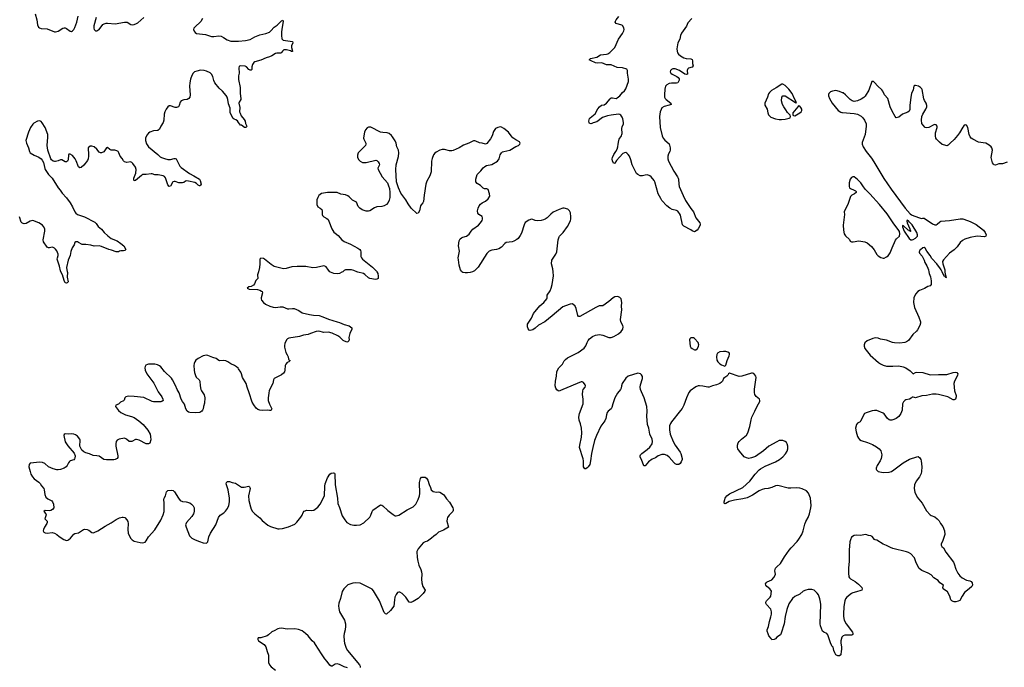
# Model space of a CAD drawing. Header units: inches. Extents: x 1649826 to 1814874, y 507393 to 641959.
# Tile 98 of 131: x 1766375 to 1782678, y 563451 to 574173. Entities that reach past the tile are written whole.
import ezdxf

# ---------------------------------------------------------------- set-up
doc = ezdxf.new("R2010")
doc.units = ezdxf.units.IN
doc.header["$MEASUREMENT"] = 0
for name, color, linetype in [('B7566', 7, 'Continuous'), ('B7567', 7, 'Continuous'), ('B7576', 7, 'Continuous'), ('B7577', 7, 'Continuous'), ('B7586', 7, 'Continuous'), ('B7587', 7, 'Continuous')]:
    doc.layers.add(name, color=color, linetype=linetype)

msp = doc.modelspace()

# ---------------------------------------------------------------- linework, layer by layer
at = {"layer": 'B7566', "color": 6}
for points, elevation in [([(1767163, 570000), (1767165, 569990), (1767163, 569910), (1767176, 569830), (1767163, 569817), (1767150, 569813), (1767130, 569817), (1767110, 569856), (1767081, 569950), (1767058, 570000)], 600), ([(1770000, 568390), (1769990, 568405), (1769967, 568427), (1769929, 568449), (1769873, 568473), (1769819, 568510), (1769790, 568522), (1769750, 568530), (1769687, 568527), (1769670, 568532), (1769630, 568561), (1769570, 568580), (1769490, 568615), (1769470, 568618), (1769410, 568607), (1769330, 568566), (1769290, 568536), (1769272, 568510), (1769262, 568478), (1769260, 568450), (1769262, 568370), (1769269, 568330), (1769283, 568283), (1769296, 568256), (1769346, 568210), (1769359, 568190), (1769363, 568110), (1769376, 568050), (1769386, 568026), (1769430, 567962), (1769443, 567910), (1769435, 567825), (1769419, 567770), (1769412, 567730), (1769402, 567710), (1769388, 567690), (1769355, 567670), (1769290, 567662), (1769190, 567669), (1769170, 567674), (1769148, 567690), (1769125, 567730), (1769105, 567805), (1769070, 567850), (1769050, 567888), (1769016, 567996), (1768982, 568050), (1768956, 568116), (1768907, 568210), (1768890, 568235), (1768770, 568350), (1768710, 568424), (1768690, 568440), (1768656, 568456), (1768610, 568468), (1768510, 568470), (1768490, 568466), (1768466, 568454), (1768451, 568429), (1768445, 568410), (1768450, 568370), (1768479, 568310), (1768594, 568154), (1768670, 568013), (1768730, 567930), (1768747, 567890), (1768748, 567870), (1768730, 567854), (1768710, 567847), (1768590, 567844), (1768569, 567849), (1768430, 567915), (1768270, 567936), (1768170, 567940), (1768130, 567926), (1768118, 567910), (1768105, 567875), (1768095, 567865), (1768042, 567838), (1768010, 567806), (1767965, 567790), (1767959, 567770), (1768010, 567700), (1768050, 567670), (1768125, 567630), (1768224, 567604), (1768270, 567585), (1768348, 567530), (1768418, 567470), (1768499, 567379), (1768534, 567310), (1768543, 567270), (1768545, 567215), (1768530, 567164), (1768509, 567151), (1768470, 567150), (1768355, 567210), (1768310, 567224), (1768290, 567222), (1768230, 567191), (1768210, 567187), (1768190, 567191), (1768143, 567230), (1768110, 567242), (1768023, 567230), (1767986, 567210), (1767973, 567190), (1767967, 567153), (1767965, 567110), (1767999, 566950), (1767998, 566922), (1767990, 566910), (1767954, 566890), (1767935, 566885), (1767810, 566883), (1767770, 566893), (1767690, 566944), (1767650, 566953), (1767590, 566955), (1767530, 566985), (1767470, 567003), (1767438, 567018), (1767406, 567046), (1767379, 567090), (1767373, 567113), (1767374, 567210), (1767370, 567229), (1767330, 567278), (1767301, 567301), (1767271, 567311), (1767230, 567314), (1767190, 567311), (1767130, 567317), (1767113, 567307), (1767103, 567290), (1767130, 567184), (1767170, 567117), (1767276, 566996), (1767295, 566950), (1767290, 566914), (1767280, 566900), (1767270, 566888), (1767211, 566869), (1767200, 566860), (1767183, 566837), (1767163, 566790), (1767146, 566770), (1767110, 566746), (1767050, 566724), (1767010, 566719), (1766990, 566721), (1766930, 566735), (1766850, 566767), (1766790, 566825), (1766750, 566843), (1766710, 566847), (1766550, 566832), (1766531, 566810), (1766527, 566770), (1766546, 566690), (1766561, 566650), (1766586, 566606), (1766612, 566570), (1766690, 566514), (1766711, 566491), (1766734, 566454), (1766772, 566410), (1766778, 566390), (1766789, 566311), (1766809, 566270), (1766840, 566240), (1766906, 566206), (1766920, 566190), (1766934, 566154), (1766938, 566090), (1766918, 566062), (1766890, 566046), (1766870, 566042), (1766796, 566044), (1766775, 566030), (1766809, 565990), (1766814, 565974), (1766791, 565910), (1766827, 565870), (1766831, 565850), (1766825, 565830), (1766788, 565772), (1766768, 565730), (1766764, 565710), (1766776, 565690), (1766799, 565679), (1766830, 565672), (1766910, 565681), (1766950, 565672), (1766990, 565650), (1767030, 565615), (1767107, 565567), (1767150, 565552), (1767170, 565555), (1767190, 565565), (1767218, 565590), (1767270, 565656), (1767290, 565666), (1767350, 565676), (1767430, 565731), (1767450, 565736), (1767492, 565732), (1767520, 565720), (1767570, 565683), (1767590, 565679), (1767610, 565682), (1767671, 565709), (1767790, 565787), (1767890, 565843), (1767970, 565900), (1768030, 565926), (1768070, 565939), (1768090, 565939), (1768117, 565930), (1768151, 565890), (1768164, 565864), (1768170, 565830), (1768168, 565730), (1768173, 565673), (1768210, 565587), (1768239, 565559), (1768270, 565540), (1768370, 565515), (1768410, 565510), (1768450, 565524), (1768470, 565546), (1768507, 565613), (1768610, 565724), (1768710, 565886), (1768750, 565974), (1768766, 566030), (1768769, 566169), (1768764, 566230), (1768768, 566250), (1768788, 566292), (1768807, 566353), (1768830, 566380), (1768890, 566383), (1768916, 566376), (1768937, 566357), (1769002, 566250), (1769033, 566213), (1769070, 566197), (1769130, 566189), (1769190, 566172), (1769221, 566150), (1769245, 566125), (1769262, 566090), (1769265, 566070), (1769264, 566036), (1769257, 566010), (1769250, 565989), (1769226, 565950), (1769136, 565850), (1769122, 565810), (1769129, 565770), (1769189, 565629), (1769206, 565606), (1769227, 565587), (1769279, 565559), (1769351, 565531), (1769414, 565510), (1769470, 565505), (1769492, 565528), (1769509, 565610), (1769533, 565670), (1769624, 565810), (1769664, 565930), (1769692, 565968), (1769753, 566007), (1769785, 566035), (1769818, 566082), (1769839, 566130), (1769851, 566189), (1769850, 566250), (1769826, 566390), (1769797, 566470), (1769794, 566490), (1769798, 566510), (1769813, 566527), (1769850, 566529), (1769892, 566512), (1769950, 566500), (1770000, 566467)], 700)]:
    msp.add_lwpolyline(points, dxfattribs=dict(at, elevation=elevation))
at = {"layer": 'B7567', "color": 6, "elevation": 600}
for points in [[(1766633, 574270), (1766657, 574170), (1766670, 574090), (1766688, 574050), (1766700, 574040), (1766730, 574029), (1766830, 574019), (1766950, 573971), (1766970, 573971), (1767010, 573984), (1767090, 574030), (1767110, 574036), (1767130, 574036), (1767150, 574029), (1767210, 573985), (1767230, 573979), (1767250, 573988), (1767270, 574010), (1767290, 574046), (1767319, 574130), (1767345, 574230)], [(1767642, 574210), (1767605, 574070), (1767605, 574030), (1767610, 574011), (1767630, 573989), (1767650, 573989), (1767670, 573998), (1767690, 574013), (1767749, 574091), (1767773, 574107), (1767805, 574115), (1767830, 574117), (1767955, 574105), (1768110, 574133), (1768134, 574134), (1768156, 574130), (1768215, 574095), (1768248, 574088), (1768270, 574091), (1768310, 574108), (1768330, 574123), (1768430, 574209)], [(1769399, 574190), (1769375, 574145), (1769273, 574050), (1769260, 574030), (1769255, 574010), (1769262, 573982), (1769279, 573959), (1769305, 573945), (1769450, 573929), (1769550, 573896), (1769590, 573892), (1769670, 573904), (1769710, 573899), (1769750, 573879), (1769810, 573841), (1769870, 573820), (1769910, 573816), (1769984, 573816), (1770000, 573818)], [(1770000, 572470), (1769979, 572499), (1769956, 572516), (1769926, 572526), (1769910, 572539), (1769862, 572630), (1769860, 572710), (1769830, 572781), (1769820, 572850), (1769809, 572890), (1769795, 572915), (1769735, 572990), (1769680, 573040), (1769607, 573127), (1769587, 573167), (1769570, 573235), (1769553, 573272), (1769530, 573291), (1769470, 573321), (1769429, 573331), (1769370, 573335), (1769310, 573322), (1769270, 573307), (1769248, 573290), (1769223, 573250), (1769204, 573190), (1769191, 573129), (1769187, 573070), (1769199, 572930), (1769190, 572890), (1769177, 572870), (1769150, 572853), (1769090, 572846), (1769050, 572830), (1769034, 572806), (1769015, 572750), (1769002, 572730), (1768990, 572722), (1768970, 572717), (1768950, 572719), (1768870, 572748), (1768850, 572746), (1768830, 572732), (1768798, 572690), (1768779, 572650), (1768769, 572611), (1768761, 572510), (1768751, 572470), (1768714, 572410), (1768690, 572360), (1768660, 572340), (1768590, 572333), (1768530, 572310), (1768505, 572295), (1768479, 572261), (1768458, 572210), (1768456, 572170), (1768475, 572115), (1768507, 572070), (1768663, 571943), (1768703, 571903), (1768721, 571890), (1768770, 571873), (1768830, 571859), (1768870, 571859), (1768930, 571874), (1768950, 571874), (1768967, 571867), (1769029, 571750), (1769050, 571725), (1769184, 571624), (1769259, 571590), (1769351, 571530), (1769363, 571510), (1769378, 571450), (1769370, 571434), (1769356, 571424), (1769350, 571423), (1769330, 571432), (1769302, 571462), (1769275, 571475), (1769170, 571500), (1769137, 571503), (1769121, 571499), (1769090, 571477), (1769070, 571470), (1769010, 571473), (1768950, 571494), (1768930, 571495), (1768910, 571486), (1768903, 571477), (1768870, 571416), (1768850, 571411), (1768830, 571438), (1768790, 571553), (1768770, 571578), (1768749, 571589), (1768670, 571606), (1768610, 571606), (1768570, 571621), (1768550, 571623), (1768470, 571609), (1768410, 571607), (1768390, 571594), (1768290, 571508), (1768270, 571506), (1768265, 571525), (1768267, 571550), (1768295, 571630), (1768302, 571690), (1768291, 571730), (1768249, 571790), (1768230, 571809), (1768210, 571817), (1768150, 571807), (1768110, 571819), (1768094, 571834), (1768070, 571876), (1768036, 571916), (1768016, 571970), (1768003, 571990), (1767982, 572002), (1767950, 572011), (1767890, 572011), (1767865, 572025), (1767830, 572059), (1767810, 572049), (1767770, 571987), (1767730, 571966), (1767710, 571966), (1767690, 571978), (1767650, 572030), (1767610, 572066), (1767570, 572081), (1767541, 572079), (1767511, 572049), (1767508, 572010), (1767514, 571974), (1767514, 571914), (1767508, 571870), (1767498, 571841), (1767436, 571764), (1767390, 571725), (1767370, 571722), (1767350, 571738), (1767310, 571838), (1767292, 571870), (1767250, 571922), (1767210, 571946), (1767190, 571946), (1767183, 571937), (1767176, 571850), (1767167, 571833), (1767150, 571820), (1767130, 571821), (1767070, 571854), (1767050, 571853), (1767010, 571834), (1766970, 571825), (1766950, 571825), (1766930, 571831), (1766902, 571850), (1766890, 571870), (1766841, 572010), (1766830, 572090), (1766841, 572230), (1766839, 572270), (1766795, 572390), (1766747, 572467), (1766730, 572487), (1766710, 572496), (1766670, 572490), (1766610, 572458), (1766590, 572442), (1766553, 572387), (1766520, 572310), (1766479, 572170), (1766487, 572130), (1766520, 572050), (1766537, 571990), (1766550, 571970), (1766613, 571930), (1766690, 571898), (1766729, 571869), (1766749, 571849), (1766769, 571809), (1766789, 571710), (1766798, 571690), (1766852, 571610), (1766912, 571550), (1767009, 571390), (1767044, 571350), (1767080, 571300), (1767150, 571226), (1767210, 571142), (1767250, 571076), (1767288, 570990), (1767302, 570970), (1767330, 570949), (1767450, 570908), (1767618, 570818), (1767639, 570799), (1767673, 570750), (1767727, 570707), (1767771, 570650), (1767833, 570593), (1767890, 570551), (1767990, 570509), (1768052, 570470), (1768101, 570430), (1768131, 570370), (1768116, 570350), (1768096, 570344), (1768050, 570348), (1768030, 570343), (1768009, 570331), (1767970, 570331), (1767897, 570357), (1767848, 570370), (1767730, 570417), (1767690, 570428), (1767610, 570424), (1767550, 570442), (1767470, 570453), (1767430, 570450), (1767410, 570453), (1767350, 570486), (1767330, 570493), (1767306, 570494), (1767290, 570482), (1767275, 570445), (1767245, 570395), (1767223, 570337), (1767208, 570270), (1767178, 570190), (1767151, 570070), (1767163, 570000)], [(1770000, 573242), (1769995, 573210), (1770000, 573183)], [(1767058, 570000), (1767050, 570016), (1767035, 570090), (1767001, 570190), (1766996, 570210), (1766999, 570230), (1767014, 570270), (1767014, 570290), (1766990, 570346), (1766970, 570374), (1766950, 570392), (1766930, 570403), (1766910, 570405), (1766870, 570397), (1766850, 570398), (1766830, 570406), (1766770, 570496), (1766766, 570530), (1766793, 570670), (1766790, 570710), (1766771, 570750), (1766750, 570772), (1766692, 570812), (1766590, 570846), (1766550, 570836), (1766480, 570800), (1766450, 570794), (1766430, 570796), (1766410, 570808), (1766400, 570820), (1766370, 570910)]]:
    msp.add_lwpolyline(points, dxfattribs=at)
at = {"layer": 'B7576', "color": 6, "elevation": 700}
for points in [[(1770327, 570000), (1770315, 569950), (1770319, 569890), (1770286, 569854), (1770261, 569799), (1770245, 569775), (1770210, 569755), (1770171, 569749), (1770142, 569730), (1770174, 569710), (1770310, 569704), (1770353, 569693), (1770380, 569680), (1770390, 569670), (1770394, 569650), (1770371, 569570), (1770372, 569550), (1770378, 569530), (1770410, 569490), (1770443, 569463), (1770516, 569430), (1770570, 569414), (1770610, 569410), (1770690, 569419), (1770730, 569417), (1770810, 569386), (1770830, 569383), (1770890, 569393), (1770920, 569390), (1770997, 569357), (1771050, 569320), (1771172, 569292), (1771242, 569282), (1771335, 569275), (1771395, 569255), (1771490, 569213), (1771630, 569169), (1771670, 569162), (1771750, 569126), (1771830, 569103), (1771853, 569090), (1771873, 569070), (1771873, 569050), (1771841, 568979), (1771827, 568910), (1771828, 568870), (1771824, 568856), (1771810, 568837), (1771790, 568835), (1771730, 568860), (1771674, 568914), (1771640, 568940), (1771550, 568985), (1771490, 569002), (1771410, 568996), (1771330, 569015), (1771282, 569010), (1771190, 568975), (1771150, 568963), (1771076, 568950), (1771010, 568926), (1770830, 568898), (1770807, 568890), (1770790, 568870), (1770766, 568810), (1770760, 568780), (1770761, 568750), (1770784, 568664), (1770806, 568626), (1770819, 568590), (1770825, 568550), (1770830, 568542), (1770852, 568530), (1770832, 568510), (1770802, 568498), (1770779, 568470), (1770773, 568447), (1770766, 568370), (1770757, 568343), (1770741, 568319), (1770710, 568294), (1770610, 568245), (1770590, 568230), (1770577, 568210), (1770565, 568150), (1770508, 568032), (1770499, 567990), (1770489, 567910), (1770489, 567870), (1770509, 567809), (1770549, 567730), (1770539, 567710), (1770530, 567704), (1770510, 567702), (1770470, 567707), (1770390, 567702), (1770350, 567707), (1770319, 567719), (1770290, 567741), (1770250, 567795), (1770223, 567843), (1770177, 567997), (1770139, 568090), (1770122, 568150), (1770063, 568250), (1770048, 568310), (1770036, 568336), (1770000, 568390)], [(1771723, 570000), (1771711, 569990), (1771670, 569970), (1771630, 569964), (1771578, 569970), (1771521, 569990), (1771511, 570000)], [(1772288, 570000), (1772304, 569970), (1772312, 569928), (1772310, 569890), (1772290, 569876), (1772269, 569871), (1772170, 569888), (1772150, 569897), (1772092, 569952), (1772068, 569968), (1771974, 569994), (1771958, 570000)], [(1773870, 570000), (1773832, 569988), (1773790, 569980), (1773750, 569979), (1773710, 569988), (1773697, 570000)], [(1780000, 563960), (1779989, 563951), (1779972, 563890), (1779970, 563850), (1779980, 563790), (1779982, 563750), (1779975, 563710), (1779974, 563666), (1779970, 563658), (1779950, 563642), (1779923, 563643), (1779890, 563655), (1779870, 563689), (1779855, 563730), (1779845, 563785), (1779830, 563797), (1779817, 563817), (1779798, 563858), (1779758, 563990), (1779741, 564010), (1779690, 564030), (1779666, 564050), (1779635, 564135), (1779628, 564170), (1779638, 564490), (1779636, 564530), (1779624, 564584), (1779602, 564650), (1779580, 564680), (1779530, 564726), (1779490, 564740), (1779430, 564741), (1779390, 564730), (1779350, 564709), (1779290, 564664), (1779210, 564625), (1779170, 564590), (1779110, 564500), (1779076, 564410), (1779050, 564290), (1779032, 564168), (1778986, 564014), (1778970, 563989), (1778911, 563949), (1778890, 563922), (1778870, 563909), (1778830, 563908), (1778818, 563930), (1778778, 563970), (1778770, 564006), (1778749, 564050), (1778749, 564070), (1778772, 564128), (1778790, 564211), (1778815, 564285), (1778823, 564330), (1778823, 564370), (1778811, 564411), (1778741, 564490), (1778732, 564510), (1778730, 564530), (1778741, 564550), (1778800, 564610), (1778810, 564630), (1778822, 564710), (1778813, 564730), (1778794, 564750), (1778747, 564790), (1778732, 564810), (1778726, 564834), (1778734, 564850), (1778750, 564864), (1778830, 564899), (1778864, 564936), (1778886, 564974), (1778888, 564992), (1778880, 565050), (1778890, 565090), (1778910, 565116), (1778973, 565170), (1779041, 565279), (1779118, 565390), (1779150, 565431), (1779250, 565534), (1779276, 565570), (1779324, 565650), (1779349, 565710), (1779377, 565823), (1779394, 565866), (1779431, 565930), (1779454, 565990), (1779477, 566090), (1779482, 566130), (1779467, 566250), (1779434, 566334), (1779403, 566370), (1779330, 566407), (1779290, 566419), (1779244, 566424), (1779145, 566415), (1779097, 566417), (1778930, 566459), (1778890, 566455), (1778830, 566430), (1778770, 566412), (1778710, 566405), (1778667, 566393), (1778620, 566370), (1778510, 566299), (1778421, 566259), (1778350, 566242), (1778210, 566220), (1778125, 566195), (1778070, 566161), (1778050, 566158), (1778042, 566170), (1778039, 566190), (1778052, 566228), (1778055, 566250), (1778065, 566270), (1778085, 566290), (1778130, 566322), (1778351, 566429), (1778465, 566530), (1778554, 566646), (1778621, 566719), (1778642, 566738), (1778721, 566779), (1778889, 566850), (1778955, 566890), (1779010, 566936), (1779055, 566985), (1779083, 567030), (1779095, 567065), (1779093, 567113), (1779082, 567150), (1779070, 567170), (1779049, 567189), (1779010, 567205), (1778950, 567203), (1778910, 567185), (1778778, 567110), (1778690, 567033), (1778560, 566940), (1778490, 566916), (1778450, 566910), (1778410, 566916), (1778370, 566936), (1778291, 567030), (1778267, 567070), (1778260, 567090), (1778263, 567130), (1778274, 567166), (1778288, 567190), (1778325, 567230), (1778410, 567295), (1778434, 567330), (1778464, 567436), (1778484, 567550), (1778496, 567590), (1778550, 567690), (1778587, 567773), (1778631, 567850), (1778631, 567870), (1778622, 567890), (1778570, 567936), (1778550, 567970), (1778540, 568000), (1778542, 568058), (1778570, 568250), (1778566, 568270), (1778550, 568295), (1778530, 568313), (1778510, 568319), (1778490, 568318), (1778331, 568269), (1778290, 568266), (1778130, 568321), (1778111, 568309), (1778103, 568290), (1778083, 568270), (1778050, 568249), (1778031, 568230), (1778013, 568190), (1777995, 568170), (1777968, 568152), (1777914, 568126), (1777848, 568112), (1777790, 568089), (1777770, 568086), (1777686, 568106), (1777630, 568111), (1777610, 568108), (1777570, 568092), (1777479, 568030), (1777457, 568003), (1777416, 567910), (1777370, 567790), (1777342, 567738), (1777318, 567702), (1777165, 567515), (1777150, 567489), (1777133, 567447), (1777136, 567384), (1777146, 567310), (1777195, 567190), (1777227, 567127), (1777310, 567013), (1777321, 566990), (1777343, 566910), (1777342, 566890), (1777330, 566853), (1777310, 566824), (1777290, 566809), (1777270, 566806), (1777250, 566810), (1777230, 566819), (1777210, 566836), (1777130, 566929), (1777098, 566958), (1777050, 566976), (1777010, 566975), (1776947, 566953), (1776902, 566918), (1776850, 566897), (1776785, 566850), (1776730, 566788), (1776710, 566784), (1776670, 566890), (1776649, 566930), (1776647, 566950), (1776656, 566970), (1776675, 566990), (1776765, 567055), (1776810, 567095), (1776846, 567150), (1776855, 567190), (1776849, 567230), (1776810, 567310), (1776793, 567410), (1776772, 567470), (1776759, 567610), (1776766, 567690), (1776758, 567770), (1776717, 567910), (1776669, 568009), (1776655, 568050), (1776651, 568090), (1776653, 568130), (1776685, 568230), (1776685, 568265), (1776670, 568294), (1776654, 568310), (1776610, 568322), (1776450, 568269), (1776410, 568240), (1776349, 568150), (1776337, 568110), (1776335, 568070), (1776324, 568050), (1776274, 567990), (1776230, 567910), (1776195, 567810), (1776182, 567750), (1776170, 567730), (1776120, 567690), (1776104, 567670), (1776089, 567630), (1776078, 567570), (1776065, 567530), (1775999, 567441), (1775924, 567290), (1775892, 567208), (1775863, 567090), (1775842, 566990), (1775827, 566870), (1775813, 566807), (1775790, 566770), (1775770, 566753), (1775750, 566739), (1775730, 566739), (1775709, 566769), (1775708, 566870), (1775704, 566904), (1775646, 567090), (1775648, 567130), (1775679, 567261), (1775684, 567330), (1775675, 567410), (1775659, 567479), (1775636, 567544), (1775632, 567590), (1775643, 567650), (1775703, 567810), (1775705, 567890), (1775695, 567970), (1775698, 568030), (1775706, 568050), (1775740, 568090), (1775746, 568110), (1775740, 568130), (1775710, 568164), (1775690, 568177), (1775670, 568178), (1775368, 568052), (1775330, 568031), (1775310, 568024), (1775290, 568027), (1775270, 568042), (1775251, 568070), (1775243, 568110), (1775245, 568190), (1775261, 568270), (1775270, 568350), (1775302, 568410), (1775360, 568470), (1775393, 568527), (1775410, 568547), (1775447, 568573), (1775620, 568660), (1775724, 568736), (1775749, 568771), (1775770, 568829), (1775790, 568863), (1775812, 568890), (1775861, 568930), (1775910, 568951), (1775978, 568958), (1776030, 568950), (1776130, 568913), (1776170, 568913), (1776210, 568925), (1776290, 568970), (1776334, 569010), (1776362, 569050), (1776368, 569090), (1776363, 569110), (1776331, 569170), (1776323, 569210), (1776343, 569370), (1776341, 569430), (1776345, 569490), (1776334, 569550), (1776314, 569574), (1776290, 569586), (1776270, 569590), (1776230, 569586), (1776202, 569570), (1776130, 569505), (1776030, 569435), (1775970, 569434), (1775914, 569410), (1775650, 569258), (1775630, 569260), (1775614, 569274), (1775590, 569390), (1775572, 569432), (1775530, 569470), (1775490, 569464), (1775410, 569437), (1775370, 569416), (1775193, 569267), (1775070, 569172), (1774965, 569115), (1774910, 569065), (1774870, 569037), (1774830, 569025), (1774812, 569032), (1774792, 569052), (1774782, 569090), (1774785, 569130), (1774793, 569150), (1774850, 569233), (1774883, 569310), (1774990, 569437), (1775053, 569490), (1775101, 569550), (1775110, 569570), (1775110, 569610), (1775157, 569683), (1775176, 569730), (1775194, 569790), (1775211, 569930), (1775206, 570000)], [(1770000, 566467), (1770050, 566433), (1770090, 566432), (1770168, 566448), (1770181, 566441), (1770188, 566430), (1770190, 566410), (1770163, 566290), (1770168, 566210), (1770196, 566110), (1770210, 566070), (1770232, 566030), (1770270, 565990), (1770350, 565926), (1770390, 565879), (1770483, 565803), (1770530, 565781), (1770650, 565744), (1770670, 565742), (1770728, 565750), (1770826, 565774), (1770930, 565822), (1770966, 565854), (1771030, 565938), (1771050, 565970), (1771066, 566014), (1771087, 566033), (1771130, 566052), (1771210, 566046), (1771247, 566053), (1771290, 566083), (1771310, 566103), (1771349, 566151), (1771424, 566290), (1771427, 566447), (1771434, 566490), (1771470, 566585), (1771510, 566647), (1771530, 566666), (1771570, 566671), (1771585, 566665), (1771594, 566654), (1771597, 566470), (1771635, 566250), (1771642, 566162), (1771670, 566097), (1771717, 565957), (1771756, 565890), (1771790, 565850), (1771855, 565815), (1771910, 565804), (1771950, 565804), (1772010, 565812), (1772075, 565845), (1772170, 565936), (1772190, 565970), (1772210, 566030), (1772223, 566050), (1772350, 566139), (1772370, 566136), (1772390, 566122), (1772470, 566045), (1772558, 565978), (1772590, 565959), (1772610, 565956), (1772650, 565968), (1772790, 566057), (1772890, 566110), (1772932, 566150), (1772973, 566230), (1772996, 566290), (1773003, 566330), (1772997, 566510), (1773010, 566578), (1773030, 566599), (1773070, 566601), (1773090, 566596), (1773110, 566584), (1773134, 566550), (1773157, 566477), (1773177, 566430), (1773187, 566387), (1773223, 566363), (1773250, 566353), (1773270, 566351), (1773310, 566355), (1773330, 566352), (1773390, 566310), (1773411, 566291), (1773441, 566241), (1773490, 566183), (1773547, 566090), (1773554, 566066), (1773553, 566047), (1773546, 566030), (1773487, 565970), (1773459, 565930), (1773452, 565910), (1773448, 565870), (1773476, 565770), (1773390, 565721), (1773310, 565690), (1773272, 565650), (1773230, 565621), (1773194, 565586), (1773150, 565554), (1773130, 565540), (1773090, 565527), (1773056, 565510), (1772972, 565410), (1772950, 565370), (1772955, 565270), (1772965, 565210), (1772983, 565143), (1773015, 565070), (1773027, 565030), (1773032, 564990), (1773028, 564910), (1773035, 564850), (1773052, 564790), (1773088, 564730), (1773085, 564710), (1773054, 564670), (1772972, 564588), (1772890, 564538), (1772850, 564523), (1772826, 564530), (1772771, 564610), (1772710, 564674), (1772670, 564696), (1772650, 564697), (1772631, 564689), (1772606, 564654), (1772588, 564611), (1772580, 564570), (1772570, 564464), (1772514, 564390), (1772450, 564329), (1772430, 564335), (1772410, 564357), (1772368, 564470), (1772332, 564552), (1772234, 564714), (1772210, 564744), (1772190, 564758), (1772010, 564842), (1771930, 564850), (1771890, 564846), (1771810, 564814), (1771741, 564750), (1771716, 564704), (1771689, 564591), (1771658, 564510), (1771652, 564470), (1771657, 564423), (1771670, 564370), (1771751, 564231), (1771769, 564170), (1771771, 564131), (1771766, 564070), (1771749, 564010), (1771744, 563970), (1771745, 563890), (1771753, 563850), (1771781, 563770), (1771805, 563730), (1772001, 563490), (1772010, 563470), (1772010, 563450)], [(1771803, 563443), (1771750, 563456), (1771670, 563497), (1771630, 563509), (1771596, 563504), (1771550, 563472), (1771530, 563469), (1771510, 563484), (1771468, 563548), (1771428, 563590), (1771370, 563672), (1771274, 563830), (1771254, 563854), (1771216, 563890), (1771150, 563970), (1771106, 564010), (1771050, 564053), (1770990, 564077), (1770930, 564088), (1770803, 564083), (1770710, 564097), (1770670, 564095), (1770650, 564088), (1770590, 564052), (1770550, 564036), (1770497, 563990), (1770470, 563972), (1770370, 563938), (1770323, 563937), (1770318, 563930), (1770316, 563910), (1770327, 563890), (1770423, 563830), (1770450, 563791), (1770471, 563711), (1770493, 563650), (1770492, 563532), (1770509, 563489), (1770538, 563458), (1770610, 563405)]]:
    msp.add_lwpolyline(points, dxfattribs=at)
for points in [[(1777530, 568905), (1777490, 568904), (1777471, 568890), (1777463, 568870), (1777474, 568770), (1777490, 568743), (1777510, 568728), (1777548, 568708), (1777570, 568705), (1777599, 568730), (1777615, 568765), (1777618, 568790), (1777610, 568829), (1777550, 568894)], [(1778030, 568681), (1777970, 568674), (1777930, 568651), (1777916, 568630), (1777910, 568590), (1777918, 568538), (1777935, 568510), (1777970, 568475), (1777998, 568458), (1778050, 568437), (1778070, 568451), (1778087, 568530), (1778123, 568610), (1778128, 568630), (1778128, 568650), (1778103, 568670), (1778070, 568678)]]:
    msp.add_lwpolyline(points, close=True, dxfattribs=at)
at = {"layer": 'B7577', "color": 6}
for points, elevation in [([(1777502, 574190), (1777438, 574122), (1777415, 574065), (1777331, 573950), (1777317, 573910), (1777307, 573853), (1777273, 573790), (1777257, 573690), (1777259, 573650), (1777266, 573626), (1777283, 573603), (1777315, 573575), (1777370, 573542), (1777410, 573532), (1777485, 573525), (1777511, 573511), (1777516, 573490), (1777514, 573450), (1777526, 573410), (1777510, 573387), (1777450, 573370), (1777439, 573361), (1777430, 573350), (1777428, 573332), (1777430, 573270), (1777414, 573266), (1777390, 573271), (1777298, 573330), (1777230, 573358), (1777190, 573360), (1777168, 573350), (1777152, 573330), (1777148, 573310), (1777157, 573290), (1777177, 573270), (1777254, 573234), (1777277, 573217), (1777293, 573193), (1777294, 573170), (1777286, 573150), (1777270, 573130), (1777250, 573124), (1777170, 573123), (1777130, 573117), (1777090, 573097), (1777068, 573070), (1777055, 573025), (1777050, 572930), (1777053, 572890), (1777061, 572870), (1777078, 572850), (1777158, 572790), (1777160, 572770), (1777130, 572758), (1777044, 572736), (1777010, 572711), (1776994, 572686), (1776981, 572650), (1776972, 572610), (1776970, 572570), (1776982, 572390), (1777015, 572250), (1777032, 572212), (1777057, 572177), (1777130, 572117), (1777147, 572050), (1777148, 572010), (1777142, 571990), (1777117, 571950), (1777109, 571911), (1777106, 571870), (1777118, 571830), (1777163, 571750), (1777204, 571664), (1777267, 571570), (1777276, 571550), (1777282, 571530), (1777288, 571452), (1777297, 571410), (1777360, 571260), (1777401, 571181), (1777487, 571046), (1777533, 570990), (1777573, 570890), (1777636, 570810), (1777644, 570790), (1777644, 570770), (1777611, 570710), (1777590, 570689), (1777550, 570662), (1777510, 570679), (1777490, 570694), (1777370, 570755), (1777350, 570775), (1777314, 570934), (1777302, 570962), (1777286, 570986), (1777270, 571003), (1777252, 571012), (1777179, 571030), (1777142, 571050), (1777090, 571090), (1777010, 571180), (1776989, 571210), (1776945, 571290), (1776891, 571490), (1776880, 571510), (1776831, 571571), (1776808, 571588), (1776770, 571603), (1776730, 571600), (1776690, 571589), (1776650, 571590), (1776610, 571608), (1776590, 571627), (1776570, 571657), (1776515, 571770), (1776493, 571850), (1776471, 571911), (1776450, 571943), (1776430, 571963), (1776410, 571973), (1776390, 571971), (1776362, 571958), (1776304, 571896), (1776259, 571841), (1776230, 571798), (1776210, 571792), (1776188, 571830), (1776186, 571870), (1776190, 571890), (1776210, 571942), (1776248, 571992), (1776267, 572030), (1776280, 572070), (1776282, 572110), (1776293, 572170), (1776303, 572197), (1776339, 572250), (1776347, 572270), (1776350, 572290), (1776344, 572370), (1776350, 572398), (1776372, 572450), (1776375, 572470), (1776361, 572530), (1776350, 572559), (1776330, 572591), (1776310, 572603), (1776290, 572606), (1776170, 572593), (1776110, 572581), (1776027, 572553), (1775930, 572483), (1775873, 572467), (1775850, 572454), (1775830, 572447), (1775812, 572452), (1775802, 572470), (1775799, 572490), (1775810, 572536), (1775820, 572550), (1775876, 572590), (1775904, 572616), (1775950, 572699), (1775973, 572730), (1776010, 572756), (1776050, 572765), (1776090, 572788), (1776150, 572863), (1776170, 572877), (1776190, 572879), (1776250, 572870), (1776270, 572881), (1776310, 572914), (1776354, 572966), (1776390, 572997), (1776414, 573030), (1776454, 573150), (1776455, 573190), (1776439, 573290), (1776441, 573330), (1776430, 573356), (1776356, 573376), (1776270, 573381), (1776170, 573423), (1776090, 573428), (1776016, 573456), (1775950, 573455), (1775910, 573461), (1775837, 573490), (1775804, 573510), (1775829, 573530), (1775930, 573553), (1775990, 573590), (1776090, 573604), (1776112, 573610), (1776147, 573630), (1776227, 573710), (1776292, 573850), (1776358, 573942), (1776378, 573990), (1776383, 574010), (1776378, 574038), (1776357, 574077), (1776344, 574084), (1776250, 574110), (1776235, 574130), (1776238, 574150), (1776250, 574170), (1776295, 574225)], 600), ([(1770000, 573818), (1770111, 573829), (1770190, 573846), (1770270, 573890), (1770350, 573924), (1770450, 573945), (1770510, 573967), (1770534, 573986), (1770590, 574048), (1770639, 574081), (1770710, 574155), (1770730, 574163), (1770739, 574150), (1770713, 574010), (1770710, 573970), (1770710, 573910), (1770718, 573858), (1770724, 573844), (1770735, 573835), (1770891, 573810), (1770897, 573790), (1770878, 573742), (1770874, 573710), (1770894, 573650), (1770890, 573644), (1770873, 573647), (1770857, 573657), (1770794, 573674), (1770750, 573672), (1770727, 573653), (1770712, 573628), (1770700, 573620), (1770683, 573617), (1770630, 573620), (1770610, 573615), (1770550, 573576), (1770510, 573557), (1770456, 573544), (1770370, 573503), (1770270, 573476), (1770250, 573462), (1770231, 573430), (1770220, 573390), (1770217, 573350), (1770210, 573335), (1770190, 573335), (1770170, 573347), (1770131, 573391), (1770110, 573401), (1770030, 573407), (1770015, 573405), (1770010, 573398), (1770004, 573376), (1770008, 573290), (1770000, 573242)], 600), ([(1770000, 573183), (1770026, 573050), (1770026, 572950), (1770039, 572870), (1770036, 572850), (1770011, 572810), (1770004, 572790), (1770018, 572718), (1770017, 572650), (1770023, 572623), (1770042, 572582), (1770090, 572519), (1770106, 572490), (1770112, 572452), (1770134, 572410), (1770122, 572390), (1770098, 572390), (1770050, 572425), (1770030, 572429), (1770000, 572470)], 600), ([(1780000, 572963), (1779950, 572983), (1779890, 573000), (1779832, 572990), (1779803, 572977), (1779771, 572950), (1779766, 572934), (1779769, 572910), (1779786, 572870), (1779830, 572791), (1779930, 572672), (1779970, 572644), (1779990, 572636), (1780000, 572635)], 700), ([(1773697, 570000), (1773690, 570007), (1773676, 570030), (1773650, 570108), (1773638, 570198), (1773636, 570230), (1773657, 570343), (1773642, 570430), (1773650, 570510), (1773670, 570542), (1773690, 570561), (1773710, 570572), (1773771, 570589), (1773797, 570603), (1773817, 570623), (1773848, 570670), (1773878, 570702), (1773970, 570769), (1774005, 570810), (1774032, 570850), (1774039, 570870), (1774040, 570890), (1774030, 570913), (1773979, 570950), (1773963, 570970), (1773957, 571010), (1773967, 571050), (1773984, 571090), (1774003, 571117), (1774030, 571138), (1774090, 571168), (1774132, 571208), (1774157, 571250), (1774154, 571290), (1774130, 571361), (1774111, 571371), (1774070, 571375), (1774050, 571383), (1774006, 571426), (1773950, 571461), (1773930, 571488), (1773927, 571530), (1773952, 571608), (1773970, 571634), (1774011, 571670), (1774050, 571720), (1774076, 571744), (1774104, 571756), (1774190, 571775), (1774288, 571832), (1774316, 571870), (1774330, 571937), (1774350, 571970), (1774370, 571985), (1774390, 571992), (1774490, 572015), (1774590, 572073), (1774632, 572090), (1774656, 572110), (1774661, 572130), (1774650, 572149), (1774590, 572182), (1774539, 572219), (1774510, 572250), (1774469, 572309), (1774390, 572371), (1774350, 572395), (1774330, 572397), (1774290, 572389), (1774255, 572370), (1774243, 572357), (1774219, 572321), (1774197, 572250), (1774170, 572200), (1774110, 572122), (1774090, 572112), (1774030, 572130), (1773990, 572133), (1773930, 572163), (1773910, 572168), (1773890, 572166), (1773811, 572129), (1773722, 572098), (1773650, 572053), (1773550, 572007), (1773530, 572003), (1773490, 572003), (1773410, 572024), (1773370, 572026), (1773330, 572014), (1773270, 571980), (1773250, 571964), (1773226, 571934), (1773203, 571877), (1773196, 571830), (1773187, 571653), (1773164, 571590), (1773119, 571501), (1773102, 571450), (1773070, 571270), (1773059, 571161), (1773050, 571139), (1773021, 571110), (1773011, 571090), (1772993, 571007), (1772970, 570969), (1772950, 570964), (1772858, 571050), (1772806, 571126), (1772769, 571190), (1772683, 571303), (1772647, 571390), (1772616, 571490), (1772605, 571690), (1772610, 571770), (1772647, 571910), (1772654, 571970), (1772648, 572010), (1772617, 572070), (1772606, 572130), (1772590, 572165), (1772550, 572232), (1772530, 572255), (1772490, 572286), (1772457, 572297), (1772390, 572304), (1772350, 572313), (1772190, 572391), (1772150, 572392), (1772130, 572382), (1772101, 572350), (1772085, 572310), (1772073, 572250), (1772069, 572210), (1772072, 572192), (1772105, 572130), (1772106, 572110), (1772100, 572090), (1772070, 572055), (1772010, 572004), (1771981, 571970), (1771966, 571930), (1771970, 571890), (1771990, 571850), (1772013, 571830), (1772051, 571810), (1772087, 571807), (1772110, 571809), (1772270, 571846), (1772290, 571841), (1772310, 571822), (1772329, 571790), (1772330, 571770), (1772305, 571715), (1772308, 571690), (1772379, 571570), (1772463, 571470), (1772483, 571423), (1772496, 571376), (1772505, 571310), (1772503, 571230), (1772495, 571185), (1772475, 571145), (1772447, 571113), (1772410, 571091), (1772370, 571082), (1772286, 571074), (1772250, 571060), (1772172, 571008), (1772150, 571001), (1772110, 571003), (1772047, 571027), (1772005, 571050), (1771980, 571080), (1771950, 571150), (1771930, 571165), (1771883, 571183), (1771830, 571241), (1771810, 571257), (1771770, 571272), (1771690, 571283), (1771630, 571311), (1771590, 571314), (1771470, 571313), (1771370, 571293), (1771330, 571264), (1771309, 571231), (1771296, 571190), (1771293, 571113), (1771310, 571074), (1771352, 571052), (1771375, 571030), (1771384, 571010), (1771384, 570950), (1771389, 570929), (1771410, 570910), (1771462, 570882), (1771482, 570862), (1771496, 570836), (1771541, 570710), (1771577, 570657), (1771597, 570637), (1771650, 570600), (1771710, 570530), (1771750, 570502), (1771854, 570454), (1771973, 570390), (1772006, 570366), (1772018, 570350), (1772024, 570330), (1772025, 570250), (1772034, 570230), (1772051, 570210), (1772215, 570075), (1772282, 570010), (1772288, 570000)], 700), ([(1775206, 570000), (1775203, 570050), (1775182, 570130), (1775187, 570190), (1775252, 570290), (1775271, 570330), (1775293, 570530), (1775305, 570575), (1775314, 570590), (1775376, 570650), (1775447, 570750), (1775470, 570790), (1775495, 570850), (1775501, 570870), (1775501, 570910), (1775493, 570973), (1775478, 571010), (1775450, 571038), (1775390, 571052), (1775370, 571052), (1775310, 571031), (1775210, 570984), (1775170, 570953), (1775110, 570894), (1775077, 570870), (1775050, 570858), (1775010, 570847), (1774944, 570844), (1774910, 570847), (1774870, 570866), (1774850, 570869), (1774805, 570855), (1774747, 570813), (1774726, 570774), (1774682, 570638), (1774663, 570597), (1774630, 570550), (1774609, 570531), (1774556, 570504), (1774530, 570495), (1774430, 570482), (1774410, 570470), (1774353, 570407), (1774310, 570379), (1774270, 570366), (1774190, 570358), (1774150, 570340), (1774110, 570299), (1773964, 570076), (1773908, 570012), (1773870, 570000)], 700), ([(1771511, 570000), (1771486, 570026), (1771450, 570082), (1771430, 570093), (1771410, 570097), (1771290, 570070), (1771230, 570063), (1771110, 570086), (1770971, 570089), (1770881, 570079), (1770789, 570051), (1770745, 570050), (1770630, 570074), (1770590, 570089), (1770540, 570120), (1770430, 570206), (1770410, 570217), (1770370, 570225), (1770353, 570207), (1770350, 570190), (1770350, 570130), (1770344, 570070), (1770327, 570000)], 700), ([(1771958, 570000), (1771910, 570020), (1771870, 570030), (1771806, 570034), (1771770, 570032), (1771750, 570022), (1771723, 570000)], 700)]:
    msp.add_lwpolyline(points, dxfattribs=dict(at, elevation=elevation))
at = {"layer": 'B7577', "color": 6, "elevation": 700}
for points in [[(1779010, 573108), (1778992, 573108), (1778898, 573042), (1778822, 572998), (1778788, 572970), (1778774, 572946), (1778756, 572890), (1778714, 572790), (1778715, 572755), (1778750, 572690), (1778764, 572630), (1778776, 572596), (1778794, 572574), (1778810, 572560), (1778892, 572532), (1778950, 572523), (1778990, 572522), (1779050, 572528), (1779118, 572542), (1779132, 572550), (1779140, 572570), (1779130, 572590), (1779090, 572638), (1779063, 572683), (1779027, 572730), (1779008, 572770), (1778989, 572830), (1778995, 572890), (1779009, 572910), (1779027, 572913), (1779050, 572910), (1779223, 572803), (1779230, 572792), (1779237, 572803), (1779202, 572862), (1779163, 572950), (1779110, 573024), (1779050, 573085)], [(1779270, 572749), (1779261, 572730), (1779179, 572630), (1779174, 572610), (1779179, 572590), (1779190, 572584), (1779210, 572582), (1779290, 572630), (1779313, 572650), (1779323, 572670), (1779324, 572690), (1779310, 572717), (1779290, 572743)]]:
    msp.add_lwpolyline(points, close=True, dxfattribs=at)
at = {"layer": 'B7586', "color": 6, "elevation": 700}
for points in [[(1781430, 570000), (1781435, 569970), (1781455, 569915), (1781467, 569850), (1781469, 569811), (1781466, 569790), (1781453, 569767), (1781410, 569753), (1781356, 569724), (1781272, 569690), (1781244, 569670), (1781209, 569630), (1781183, 569570), (1781172, 569490), (1781189, 569410), (1781265, 569250), (1781288, 569170), (1781289, 569150), (1781280, 569110), (1781242, 569038), (1781224, 569016), (1781161, 568959), (1781090, 568864), (1781060, 568840), (1781030, 568826), (1780950, 568816), (1780861, 568821), (1780828, 568828), (1780730, 568865), (1780630, 568885), (1780590, 568899), (1780544, 568904), (1780503, 568897), (1780410, 568858), (1780370, 568821), (1780356, 568790), (1780356, 568770), (1780371, 568730), (1780456, 568616), (1780595, 568495), (1780630, 568473), (1780673, 568453), (1780730, 568439), (1780830, 568434), (1780930, 568440), (1781004, 568424), (1781047, 568407), (1781120, 568360), (1781170, 568308), (1781206, 568334), (1781230, 568339), (1781330, 568330), (1781450, 568291), (1781590, 568300), (1781724, 568296), (1781832, 568332), (1781870, 568336), (1781890, 568330), (1781908, 568310), (1781906, 568290), (1781900, 568270), (1781853, 568187), (1781842, 568150), (1781856, 568030), (1781882, 567950), (1781884, 567930), (1781872, 567888), (1781850, 567877), (1781830, 567881), (1781746, 567926), (1781590, 567967), (1781550, 567973), (1781487, 567973), (1781389, 567951), (1781310, 567943), (1781210, 567913), (1781190, 567915), (1781170, 567924), (1781150, 567923), (1781135, 567905), (1781110, 567890), (1781050, 567878), (1781030, 567867), (1781010, 567848), (1780990, 567810), (1780985, 567710), (1780966, 567650), (1780930, 567601), (1780890, 567570), (1780850, 567551), (1780818, 567542), (1780790, 567541), (1780770, 567546), (1780742, 567570), (1780690, 567645), (1780670, 567658), (1780570, 567700), (1780530, 567702), (1780490, 567696), (1780410, 567671), (1780366, 567650), (1780297, 567523), (1780290, 567515), (1780248, 567492), (1780229, 567471), (1780217, 567410), (1780223, 567350), (1780250, 567270), (1780264, 567244), (1780283, 567223), (1780310, 567205), (1780415, 567175), (1780498, 567138), (1780562, 567102), (1780607, 567070), (1780635, 567035), (1780647, 566990), (1780648, 566970), (1780638, 566910), (1780622, 566870), (1780574, 566790), (1780555, 566750), (1780555, 566730), (1780560, 566720), (1780590, 566694), (1780670, 566675), (1780770, 566680), (1780810, 566695), (1780850, 566718), (1781005, 566835), (1781110, 566894), (1781230, 566937), (1781250, 566940), (1781279, 566919), (1781297, 566890), (1781301, 566870), (1781310, 566770), (1781308, 566692), (1781299, 566661), (1781274, 566606), (1781219, 566530), (1781193, 566470), (1781186, 566410), (1781199, 566350), (1781237, 566270), (1781316, 566170), (1781390, 566042), (1781453, 565973), (1781470, 565963), (1781530, 565941), (1781569, 565910), (1781597, 565877), (1781623, 565830), (1781663, 565784), (1781690, 565710), (1781693, 565650), (1781663, 565550), (1781634, 565490), (1781633, 565470), (1781644, 565450), (1781672, 565430), (1781710, 565355), (1781838, 565190), (1781850, 565166), (1781874, 565074), (1781910, 565011), (1781943, 564963), (1781983, 564930), (1782050, 564893), (1782110, 564881), (1782131, 564870), (1782146, 564850), (1782151, 564810), (1782139, 564790), (1782097, 564750), (1782021, 564690), (1781979, 564630), (1781942, 564558), (1781917, 564543), (1781873, 564533), (1781850, 564532), (1781830, 564540), (1781810, 564552), (1781794, 564570), (1781775, 564630), (1781738, 564698), (1781667, 564750), (1781660, 564770), (1781669, 564810), (1781610, 564850), (1781582, 564890), (1781512, 564932), (1781470, 564981), (1781419, 565010), (1781310, 565052), (1781266, 565086), (1781218, 565178), (1781190, 565261), (1781129, 565330), (1781094, 565350), (1781059, 565361), (1780830, 565419), (1780793, 565433), (1780730, 565468), (1780670, 565492), (1780570, 565553), (1780542, 565562), (1780530, 565569), (1780490, 565615), (1780470, 565627), (1780430, 565632), (1780387, 565647), (1780290, 565631), (1780230, 565636), (1780190, 565634), (1780150, 565604), (1780130, 565562), (1780120, 565530), (1780107, 565390), (1780110, 565210), (1780097, 565090), (1780099, 565010), (1780106, 564950), (1780113, 564930), (1780130, 564913), (1780210, 564870), (1780266, 564826), (1780318, 564770), (1780327, 564750), (1780321, 564730), (1780300, 564720), (1780230, 564702), (1780170, 564682), (1780149, 564671), (1780070, 564610), (1780050, 564584), (1780036, 564550), (1780022, 564458), (1780015, 564330), (1780017, 564290), (1780028, 564230), (1780058, 564170), (1780164, 564030), (1780170, 564010), (1780168, 563992), (1780155, 563985), (1780130, 563981), (1780040, 563980), (1780011, 563970), (1780000, 563960)], [(1781694, 570000), (1781698, 569958), (1781702, 569942), (1781711, 569929), (1781714, 569906), (1781710, 569899), (1781699, 569919), (1781690, 569922), (1781658, 569970), (1781647, 570000)]]:
    msp.add_lwpolyline(points, dxfattribs=at)
at = {"layer": 'B7587', "color": 6, "elevation": 700}
for points in [[(1782728, 571812), (1782650, 571788), (1782590, 571786), (1782530, 571767), (1782510, 571770), (1782499, 571779), (1782483, 571803), (1782463, 571890), (1782481, 572010), (1782473, 572050), (1782460, 572070), (1782430, 572096), (1782370, 572129), (1782330, 572136), (1782290, 572137), (1782250, 572147), (1782156, 572196), (1782132, 572212), (1782114, 572234), (1782095, 572270), (1782074, 572390), (1782050, 572424), (1782030, 572430), (1782010, 572418), (1781990, 572392), (1781939, 572301), (1781906, 572254), (1781850, 572190), (1781782, 572130), (1781750, 572093), (1781730, 572087), (1781670, 572100), (1781649, 572109), (1781603, 572143), (1781555, 572195), (1781547, 572210), (1781539, 572250), (1781541, 572299), (1781567, 572390), (1781566, 572410), (1781552, 572430), (1781530, 572435), (1781510, 572433), (1781430, 572388), (1781390, 572381), (1781370, 572390), (1781327, 572430), (1781312, 572452), (1781305, 572510), (1781311, 572570), (1781328, 572610), (1781378, 572690), (1781393, 572730), (1781396, 572750), (1781385, 572790), (1781357, 572837), (1781345, 572865), (1781316, 573016), (1781310, 573030), (1781292, 573050), (1781259, 573070), (1781210, 573084), (1781190, 573081), (1781180, 573070), (1781169, 573010), (1781144, 572950), (1781130, 572890), (1781113, 572753), (1781113, 572687), (1781102, 572658), (1781079, 572641), (1780995, 572610), (1780930, 572560), (1780910, 572551), (1780890, 572550), (1780870, 572570), (1780821, 572661), (1780791, 572731), (1780748, 572870), (1780697, 572930), (1780668, 572988), (1780651, 573011), (1780582, 573070), (1780530, 573135), (1780510, 573152), (1780487, 573150), (1780433, 573007), (1780376, 572904), (1780355, 572885), (1780310, 572856), (1780250, 572832), (1780190, 572821), (1780161, 572830), (1780127, 572850), (1780050, 572927), (1780010, 572960), (1780000, 572963)], [(1780000, 572635), (1780190, 572621), (1780248, 572608), (1780310, 572576), (1780336, 572550), (1780366, 572510), (1780389, 572450), (1780392, 572410), (1780373, 572270), (1780323, 572137), (1780325, 572110), (1780342, 572070), (1780390, 571991), (1780479, 571879), (1780520, 571820), (1780684, 571544), (1780805, 571365), (1781035, 571055), (1781121, 570961), (1781143, 570943), (1781183, 570923), (1781290, 570884), (1781310, 570880), (1781330, 570888), (1781350, 570889), (1781490, 570791), (1781530, 570777), (1781550, 570779), (1781569, 570790), (1781610, 570828), (1781630, 570838), (1781770, 570849), (1781950, 570876), (1781990, 570876), (1782010, 570870), (1782112, 570832), (1782210, 570784), (1782336, 570690), (1782364, 570650), (1782378, 570610), (1782371, 570589), (1782350, 570579), (1782230, 570589), (1782115, 570565), (1782023, 570537), (1781985, 570515), (1781950, 570486), (1781898, 570410), (1781850, 570364), (1781769, 570310), (1781670, 570195), (1781657, 570170), (1781658, 570130), (1781691, 570030), (1781694, 570000)], [(1781647, 570000), (1781635, 570030), (1781622, 570050), (1781560, 570130), (1781477, 570217), (1781449, 570270), (1781398, 570338), (1781370, 570392), (1781350, 570402), (1781330, 570397), (1781290, 570365), (1781276, 570350), (1781270, 570324), (1781275, 570310), (1781316, 570256), (1781354, 570194), (1781365, 570150), (1781398, 570098), (1781410, 570057), (1781424, 570030), (1781430, 570000)]]:
    msp.add_lwpolyline(points, dxfattribs=at)
for points in [[(1780169, 571571), (1780150, 571561), (1780125, 571530), (1780110, 571469), (1780108, 571410), (1780115, 571390), (1780130, 571379), (1780193, 571353), (1780217, 571337), (1780224, 571330), (1780227, 571310), (1780200, 571290), (1780154, 571270), (1780130, 571245), (1780087, 571113), (1780032, 571010), (1780028, 570990), (1780031, 570950), (1780008, 570770), (1780013, 570690), (1780028, 570630), (1780050, 570595), (1780114, 570534), (1780128, 570508), (1780150, 570496), (1780173, 570493), (1780270, 570513), (1780370, 570497), (1780410, 570480), (1780478, 570418), (1780522, 570362), (1780567, 570287), (1780590, 570261), (1780633, 570233), (1780670, 570225), (1780690, 570226), (1780730, 570245), (1780755, 570265), (1780790, 570313), (1780822, 570398), (1780877, 570523), (1780894, 570546), (1780942, 570590), (1780950, 570630), (1780944, 570664), (1780921, 570701), (1780850, 570791), (1780739, 570959), (1780614, 571114), (1780452, 571292), (1780382, 571362), (1780345, 571405), (1780301, 571470), (1780250, 571529), (1780190, 571570)], [(1781068, 570852), (1781065, 570835), (1781071, 570810), (1781114, 570710), (1781121, 570681), (1781130, 570668), (1781110, 570669), (1781101, 570681), (1781088, 570688), (1781010, 570759), (1780990, 570766), (1780990, 570742), (1781020, 570670), (1781102, 570550), (1781130, 570526), (1781150, 570526), (1781170, 570532), (1781210, 570556), (1781240, 570590), (1781243, 570610), (1781230, 570648), (1781150, 570774), (1781110, 570823), (1781090, 570841)]]:
    msp.add_lwpolyline(points, close=True, dxfattribs=at)

doc.saveas('drawing.dxf')
